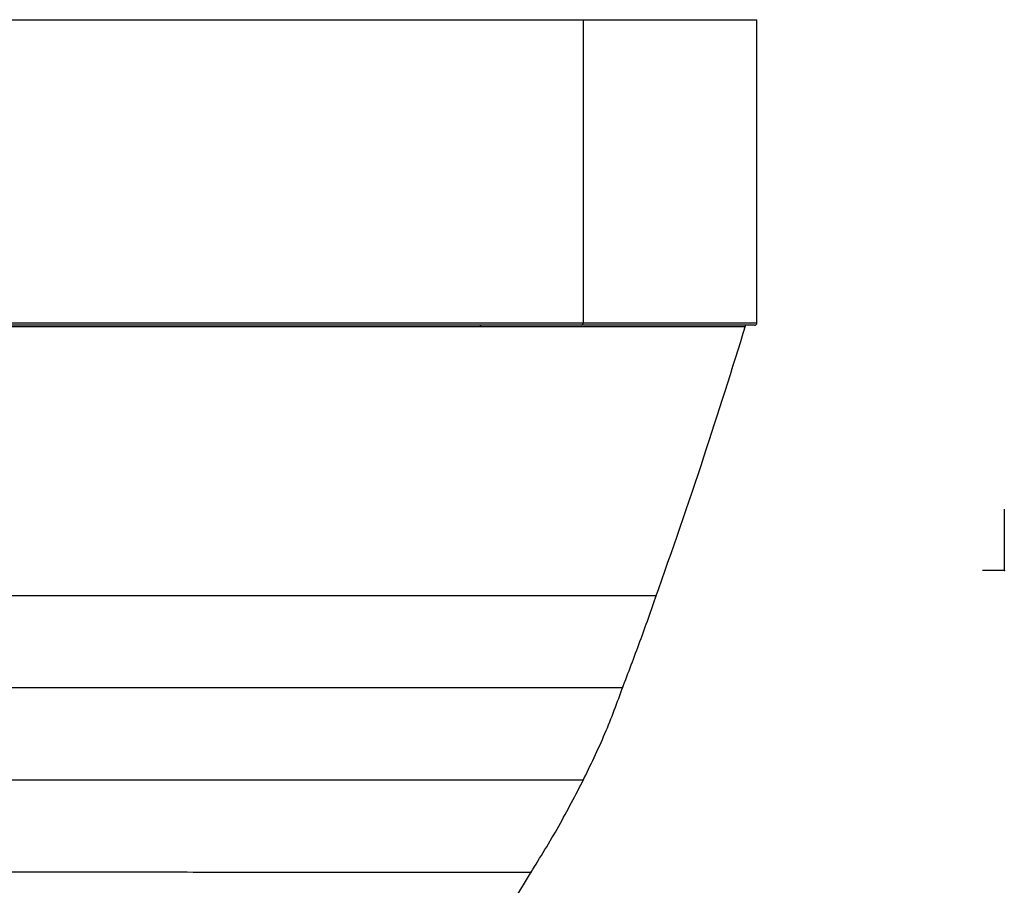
# Model space of a CAD drawing. Header units: millimetres. Extents: x -266 to 52, y -697 to -250.
# Tile 27 of 27: x -104 to 25, y -363 to -250. Entities that reach past the tile are written whole.
import ezdxf

# ---------------------------------------------------------------- set-up
doc = ezdxf.new("R2010")
doc.units = ezdxf.units.MM
doc.header["$PDSIZE"] = -1

msp = doc.modelspace()

# ---------------------------------------------------------------- linework, layer by layer
at = {"color": 7, "linetype": 'Continuous', "lineweight": 25}
for p, q in [((-163.17, -249.75), (-7.77, -249.75)), ((-30.53, -249.75), (-30.53, -289.45)), ((-7.77, -289.45), (-7.77, -249.75)), ((-163.17, -289.45), (-7.77, -289.45)), ((-8.07, -289.75), (-162.87, -289.75)), ((-39.72, -365.35), (-37.3, -361.27))]:
    msp.add_line(p, q, dxfattribs=at)
at = {"color": 7, "linetype": 'Continuous'}
for q in [(24.64, -313.85), (21.8, -321.88)]:
    msp.add_line((24.64, -321.88), q, dxfattribs=at)
at = {"color": 7, "linetype": 'Continuous', "lineweight": 25, "flags": 128}
msp.add_lwpolyline([(-43.88, -289.75), (-43.91, -289.75), (-43.93, -289.76), (-43.95, -289.78), (-43.98, -289.8), (-43.99, -289.84), (-44.01, -289.87), (-44.02, -289.91), (-44.03, -289.96)], dxfattribs=at)
at = {"color": 7, "linetype": 'Continuous', "lineweight": 25}
for centre, radius, start, end in [((-30.79, -289.48), 0.268, 281.4218, 8.0495), ((-8.07, -289.45), 0.3, 270, 360)]:
    msp.add_arc(centre, radius, start, end, dxfattribs=at)
for points, knots in [([(-44.03, -289.96), (-46.51, -289.96), (-51.44, -289.95), (-59.42, -289.95), (-67.7, -289.95), (-76.21, -289.95), (-84.85, -289.95), (-93.49, -289.95), (-102.03, -289.95), (-110.35, -289.95), (-118.36, -289.95), (-125.93, -289.95), (-133.04, -289.95), (-137.24, -289.95), (-139.35, -289.95)], [0, 0, 0, 0, 0.0835, 0.166478, 0.250002, 0.33348, 0.41646, 0.50001, 0.58346, 0.666438, 0.750009, 0.833433, 0.916412, 1, 1, 1, 1]), ([(-9.3, -289.96), (-9.37, -289.96), (-9.52, -289.96), (-10.92, -289.96), (-13.19, -289.96), (-16.37, -289.96), (-20.4, -289.96), (-25.24, -289.96), (-30.83, -289.96), (-37.07, -289.96), (-41.71, -289.96), (-44.03, -289.96)], [0, 0, 0, 0, 0.105993, 0.217299, 0.329395, 0.44133, 0.552638, 0.664691, 0.776674, 0.887981, 1, 1, 1, 1]), ([(-21.03, -325.39), (-18.88, -319.27), (-14.75, -307.44), (-11.01, -295.49), (-9.21, -289.72)], [0, 0, 0, 0, 0.517835, 1, 1, 1, 1]), ([(-131.1, -325.14), (-129.36, -325.14), (-125.9, -325.14), (-121.57, -325.14), (-118.65, -325.14), (-117.28, -325.14), (-115.89, -325.14), (-114.49, -325.14), (-113.06, -325.14), (-111.62, -325.14), (-110.06, -325.14), (-108.09, -325.14), (-105.42, -325.14), (-102.08, -325.14), (-98.15, -325.14), (-94.97, -325.14), (-92.61, -325.14), (-91.27, -325.14), (-89.89, -325.14), (-88.46, -325.14), (-86.98, -325.14), (-83.8, -325.14), (-78.69, -325.14), (-71.49, -325.14), (-64.48, -325.14), (-57.84, -325.15), (-51.69, -325.15), (-45.56, -325.15), (-39.74, -325.15), (-34.55, -325.15), (-30.21, -325.15), (-26.74, -325.15), (-24.1, -325.15), (-22.25, -325.15), (-21.24, -325.15), (-20.83, -325.15), (-20.94, -325.15), (-20.95, -325.15)], [0, 0, 0, 0, 0.047036, 0.093708, 0.104156, 0.114595, 0.125026, 0.135452, 0.145872, 0.156289, 0.166705, 0.179393, 0.198056, 0.222718, 0.248099, 0.27778, 0.286282, 0.295094, 0.304216, 0.313646, 0.32338, 0.333415, 0.376418, 0.424235, 0.476968, 0.519818, 0.565622, 0.614497, 0.666715, 0.718536, 0.768614, 0.817203, 0.864435, 0.910473, 0.955404, 0.999384, 1, 1, 1, 1]), ([(-25.39, -337.28), (-24.61, -335.25), (-23.06, -331.19), (-21.62, -327.09), (-20.91, -325.05)], [0, 0, 0, 0, 0.501951, 1, 1, 1, 1]), ([(-127.98, -337.19), (-127.16, -337.19), (-125.7, -337.19), (-123.39, -337.19), (-120.58, -337.19), (-117.32, -337.19), (-113.85, -337.19), (-111, -337.19), (-108.24, -337.19), (-105.4, -337.19), (-102.23, -337.19), (-99, -337.19), (-95.69, -337.19), (-92.33, -337.19), (-88.92, -337.19), (-84.55, -337.19), (-79.04, -337.18), (-72.26, -337.18), (-65.71, -337.18), (-59.54, -337.18), (-53.86, -337.18), (-48.22, -337.18), (-42.83, -337.18), (-37.99, -337.18), (-33.92, -337.18), (-30.68, -337.17), (-28.22, -337.17), (-26.54, -337.17), (-25.53, -337.17), (-25.41, -337.17), (-25.36, -337.17)], [0, 0, 0, 0, 0.0240222, 0.0433068, 0.064149, 0.0991808, 0.1263899, 0.1488916, 0.1667134, 0.1900217, 0.2134704, 0.2370764, 0.2608422, 0.2847998, 0.3089998, 0.3334071, 0.3773453, 0.4257116, 0.4786212, 0.5213703, 0.566862, 0.615216, 0.6666972, 0.7189892, 0.7694685, 0.818399, 0.8659193, 0.9121784, 0.9572816, 1, 1, 1, 1]), ([(-30.57, -349.42), (-29.57, -347.37), (-27.6, -343.34), (-26.06, -339.12), (-25.31, -337.06)], [0, 0, 0, 0, 0.509182, 1, 1, 1, 1]), ([(-124.35, -349.28), (-122.54, -349.28), (-118.96, -349.28), (-112.84, -349.28), (-107.59, -349.28), (-103.45, -349.28), (-100.53, -349.28), (-97.58, -349.28), (-94.59, -349.28), (-91.57, -349.28), (-88.53, -349.28), (-84.67, -349.28), (-79.78, -349.28), (-73.71, -349.28), (-67.76, -349.28), (-62.08, -349.28), (-57.45, -349.28), (-53.39, -349.28), (-49.9, -349.28), (-46.12, -349.28), (-42.34, -349.28), (-38.84, -349.28), (-36.03, -349.28), (-34.09, -349.28), (-32.78, -349.28), (-31.9, -349.28), (-31.25, -349.28), (-30.81, -349.28), (-30.54, -349.28), (-30.51, -349.28), (-30.5, -349.28)], [0, 0, 0, 0, 0.056919, 0.112959, 0.168379, 0.192016, 0.215601, 0.239147, 0.262665, 0.286185, 0.309751, 0.333324, 0.375538, 0.422892, 0.475471, 0.518415, 0.564479, 0.596987, 0.631025, 0.66666, 0.715807, 0.762518, 0.807028, 0.849448, 0.876633, 0.90296, 0.928438, 0.953098, 0.976978, 1, 1, 1, 1]), ([(-37.4, -361.45), (-36.15, -359.43), (-33.66, -355.42), (-31.5, -351.22), (-30.43, -349.14)], [0, 0, 0, 0, 0.5046073, 1, 1, 1, 1]), ([(-119.51, -361.35), (-119.15, -361.35), (-118.43, -361.35), (-117.28, -361.34), (-116.06, -361.34), (-114.77, -361.34), (-113.4, -361.34), (-112.07, -361.34), (-110.72, -361.34), (-109.3, -361.34), (-107.63, -361.34), (-105.71, -361.34), (-102.42, -361.34), (-97.73, -361.34), (-91.64, -361.34), (-85.47, -361.34), (-79.3, -361.35), (-73.21, -361.35), (-67.78, -361.35), (-63.03, -361.35), (-58.75, -361.35), (-55.83, -361.36), (-54.09, -361.36), (-53.54, -361.36), (-53.01, -361.36), (-52.48, -361.36), (-51.95, -361.36), (-50.18, -361.36), (-47.53, -361.36), (-44.52, -361.36), (-42.31, -361.36), (-40.72, -361.36), (-39.62, -361.37), (-38.81, -361.37), (-38.34, -361.37), (-38.09, -361.37), (-37.99, -361.37), (-37.86, -361.37), (-37.69, -361.37), (-37.5, -361.37), (-37.38, -361.37), (-37.36, -361.37), (-37.36, -361.37)], [0, 0, 0, 0, 0.013261, 0.026962, 0.041099, 0.055669, 0.070669, 0.0861, 0.098455, 0.113014, 0.129754, 0.148652, 0.169688, 0.224551, 0.279054, 0.333384, 0.387713, 0.442211, 0.497073, 0.538608, 0.580628, 0.628402, 0.634749, 0.641114, 0.647494, 0.653884, 0.660282, 0.666684, 0.71954, 0.765806, 0.806101, 0.840665, 0.869727, 0.893401, 0.918938, 0.926247, 0.931383, 0.934347, 0.947599, 0.965077, 0.982543, 1, 1, 1, 1])]:
    msp.add_open_spline(points, degree=3, knots=knots, dxfattribs=at)
at = {"color": 7, "linetype": 'Continuous'}
msp.add_point((24.64, -321.88), dxfattribs=at)

doc.saveas('drawing.dxf')
